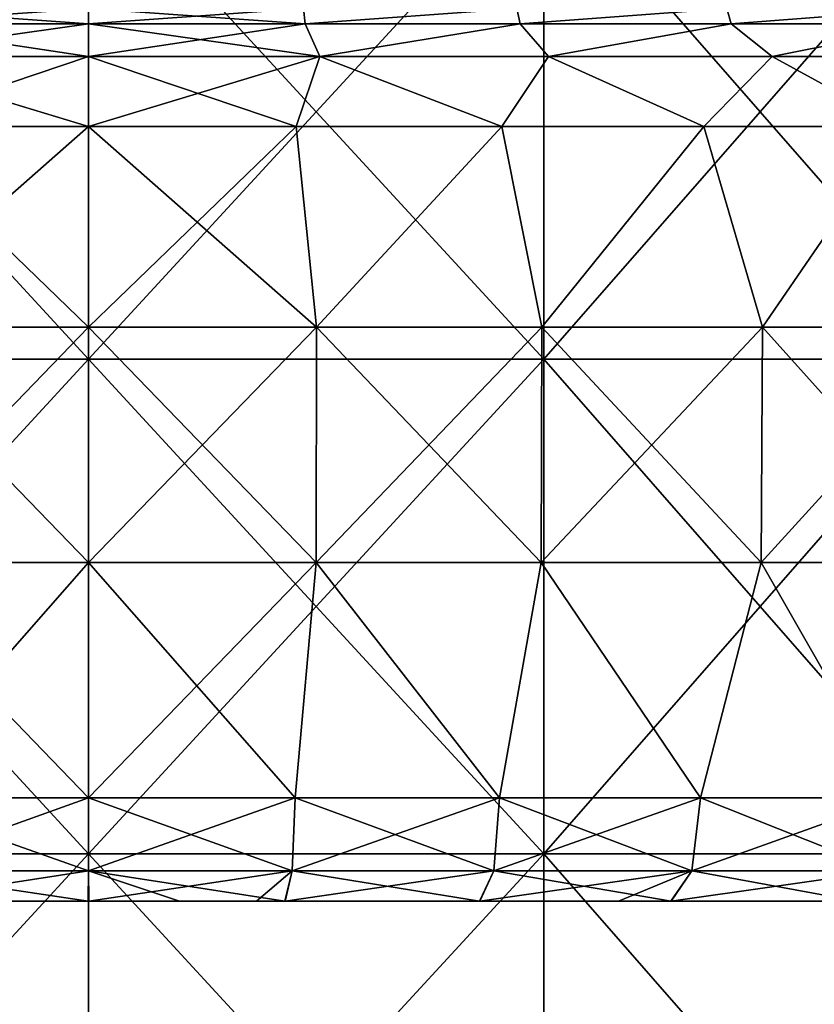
# Model space of a CAD drawing. Extents: x -65 to 803, y -691 to 80.
# Tile 89 of 256: x -1 to 14, y -23 to -4. Entities that reach past the tile are written whole.
import ezdxf

# ---------------------------------------------------------------- set-up
doc = ezdxf.new("R2010")
doc.units = 0
doc.header["$LTSCALE"] = 101.851852
for name, color, linetype in [('597', 7, 'CONTINUOUS'), ('598', 7, 'CONTINUOUS'), ('614', 7, 'CONTINUOUS'), ('615', 7, 'CONTINUOUS'), ('616', 7, 'CONTINUOUS'), ('617', 7, 'CONTINUOUS'), ('618', 7, 'CONTINUOUS'), ('619', 7, 'CONTINUOUS'), ('620', 7, 'CONTINUOUS'), ('621', 7, 'CONTINUOUS'), ('622', 7, 'CONTINUOUS'), ('623', 7, 'CONTINUOUS'), ('627', 7, 'CONTINUOUS')]:
    doc.layers.add(name, color=color, linetype=linetype)

msp = doc.modelspace()

# ---------------------------------------------------------------- linework, layer by layer
at = {"layer": '597', "linetype": 'CONTINUOUS'}
for points in [[(0, -10.376, -39), (-8.678, -10.376, -38.022), (0, -0.952, -39), (0, -10.376, -39)], [(0, -0.952, -39), (-8.678, -10.376, -38.022), (-8.678, -0.952, -38.022), (0, -0.952, -39)], [(-8.678, -10.376, 38.022), (0, -10.376, 39), (-8.678, -0.952, 38.022), (-8.678, -10.376, 38.022)], [(-8.678, -0.952, 38.022), (0, -10.376, 39), (0, -0.952, 39), (-8.678, -0.952, 38.022)], [(0, -19.8, -39), (-8.678, -19.8, -38.022), (0, -10.376, -39), (0, -19.8, -39)], [(0, -10.376, -39), (-8.678, -19.8, -38.022), (-8.678, -10.376, -38.022), (0, -10.376, -39)], [(-8.678, -19.8, 38.022), (0, -19.8, 39), (-8.678, -10.376, 38.022), (-8.678, -19.8, 38.022)], [(-8.678, -10.376, 38.022), (0, -19.8, 39), (0, -10.376, 39), (-8.678, -10.376, 38.022)], [(0, -29.224, -39), (-8.678, -29.224, -38.022), (0, -19.8, -39), (0, -29.224, -39)], [(0, -19.8, -39), (-8.678, -29.224, -38.022), (-8.678, -19.8, -38.022), (0, -19.8, -39)], [(-8.678, -29.224, 38.022), (0, -29.224, 39), (-8.678, -19.8, 38.022), (-8.678, -29.224, 38.022)], [(-8.678, -19.8, 38.022), (0, -29.224, 39), (0, -19.8, 39), (-8.678, -19.8, 38.022)]]:
    msp.add_3dface(points, dxfattribs=at)
at = {"layer": '598', "linetype": 'CONTINUOUS'}
for points in [[(0, -10.376, -39), (0, -0.952, -39), (8.678, -0.952, -38.022), (0, -10.376, -39)], [(8.678, -10.376, -38.022), (0, -10.376, -39), (8.678, -0.952, -38.022), (8.678, -10.376, -38.022)], [(0, -0.952, 39), (0, -10.376, 39), (8.678, -10.376, 38.022), (0, -0.952, 39)], [(0, -0.952, 39), (8.678, -10.376, 38.022), (8.678, -0.952, 38.022), (0, -0.952, 39)], [(8.678, -10.376, 38.022), (16.921, -10.376, 35.138), (8.678, -0.952, 38.022), (8.678, -10.376, 38.022)], [(8.678, -0.952, 38.022), (16.921, -10.376, 35.138), (16.921, -0.952, 35.138), (8.678, -0.952, 38.022)], [(16.921, -10.376, -35.138), (8.678, -10.376, -38.022), (16.921, -0.952, -35.138), (16.921, -10.376, -35.138)], [(16.921, -0.952, -35.138), (8.678, -10.376, -38.022), (8.678, -0.952, -38.022), (16.921, -0.952, -35.138)], [(0, -19.8, -39), (0, -10.376, -39), (8.678, -10.376, -38.022), (0, -19.8, -39)], [(8.678, -19.8, -38.022), (0, -19.8, -39), (8.678, -10.376, -38.022), (8.678, -19.8, -38.022)], [(0, -10.376, 39), (0, -19.8, 39), (8.678, -19.8, 38.022), (0, -10.376, 39)], [(0, -10.376, 39), (8.678, -19.8, 38.022), (8.678, -10.376, 38.022), (0, -10.376, 39)], [(8.678, -19.8, 38.022), (16.921, -19.8, 35.138), (8.678, -10.376, 38.022), (8.678, -19.8, 38.022)], [(8.678, -10.376, 38.022), (16.921, -19.8, 35.138), (16.921, -10.376, 35.138), (8.678, -10.376, 38.022)], [(16.921, -19.8, -35.138), (8.678, -19.8, -38.022), (16.921, -10.376, -35.138), (16.921, -19.8, -35.138)], [(16.921, -10.376, -35.138), (8.678, -19.8, -38.022), (8.678, -10.376, -38.022), (16.921, -10.376, -35.138)], [(0, -29.224, -39), (0, -19.8, -39), (8.678, -19.8, -38.022), (0, -29.224, -39)], [(8.678, -29.224, -38.022), (0, -29.224, -39), (8.678, -19.8, -38.022), (8.678, -29.224, -38.022)], [(0, -19.8, 39), (0, -29.224, 39), (8.678, -29.224, 38.022), (0, -19.8, 39)], [(0, -19.8, 39), (8.678, -29.224, 38.022), (8.678, -19.8, 38.022), (0, -19.8, 39)], [(8.678, -29.224, 38.022), (16.921, -29.224, 35.138), (8.678, -19.8, 38.022), (8.678, -29.224, 38.022)], [(8.678, -19.8, 38.022), (16.921, -29.224, 35.138), (16.921, -19.8, 35.138), (8.678, -19.8, 38.022)], [(16.921, -29.224, -35.138), (8.678, -29.224, -38.022), (16.921, -19.8, -35.138), (16.921, -29.224, -35.138)], [(16.921, -19.8, -35.138), (8.678, -29.224, -38.022), (8.678, -19.8, -38.022), (16.921, -19.8, -35.138)]]:
    msp.add_3dface(points, dxfattribs=at)
at = {"layer": '614', "color": 7, "linetype": 'CONTINUOUS'}
for points in [[(-3.749, -20.7, 39.217), (-0.007, -20.7, 39.395), (-3.878, -20.127, 40.613), (-3.749, -20.7, 39.217)], [(-3.878, -20.127, 40.613), (-0.007, -20.7, 39.395), (0, -20.127, 40.797), (-3.878, -20.127, 40.613)], [(-0.007, -20.7, 39.395), (1.736, -20.7, 39.357), (0, -20.127, 40.797), (-0.007, -20.7, 39.395)], [(1.736, -20.7, 39.357), (3.739, -20.7, 39.217), (0, -20.127, 40.797), (1.736, -20.7, 39.357)], [(0, -20.127, 40.797), (3.739, -20.7, 39.217), (3.878, -20.127, 40.613), (0, -20.127, 40.797)], [(3.739, -20.7, 39.217), (7.453, -20.7, 38.684), (3.878, -20.127, 40.613), (3.739, -20.7, 39.217)], [(3.878, -20.127, 40.613), (7.453, -20.7, 38.684), (7.721, -20.127, 40.06), (3.878, -20.127, 40.613)], [(7.453, -20.7, 38.684), (11.1, -20.7, 37.799), (7.721, -20.127, 40.06), (7.453, -20.7, 38.684)], [(7.721, -20.127, 40.06), (11.1, -20.7, 37.799), (11.494, -20.127, 39.145), (7.721, -20.127, 40.06)], [(11.1, -20.7, 37.799), (14.646, -20.7, 36.572), (15.163, -20.127, 37.875), (11.1, -20.7, 37.799)], [(11.494, -20.127, 39.145), (11.1, -20.7, 37.799), (15.163, -20.127, 37.875), (11.494, -20.127, 39.145)]]:
    msp.add_3dface(points, dxfattribs=at)
at = {"layer": '615', "color": 7, "linetype": 'CONTINUOUS'}
for points in [[(-3.878, -20.127, -40.613), (0, -20.127, -40.797), (-3.739, -20.7, -39.217), (-3.878, -20.127, -40.613)], [(-3.739, -20.7, -39.217), (0, -20.127, -40.797), (0.007, -20.7, -39.395), (-3.739, -20.7, -39.217)], [(0, -20.127, -40.797), (3.878, -20.127, -40.613), (0.007, -20.7, -39.395), (0, -20.127, -40.797)], [(0.007, -20.7, -39.395), (3.878, -20.127, -40.613), (3.2, -20.7, -39.265), (0.007, -20.7, -39.395)], [(3.2, -20.7, -39.265), (3.878, -20.127, -40.613), (3.749, -20.7, -39.217), (3.2, -20.7, -39.265)], [(3.878, -20.127, -40.613), (7.721, -20.127, -40.06), (3.749, -20.7, -39.217), (3.878, -20.127, -40.613)], [(3.749, -20.7, -39.217), (7.721, -20.127, -40.06), (7.458, -20.7, -38.683), (3.749, -20.7, -39.217)], [(7.721, -20.127, -40.06), (11.494, -20.127, -39.145), (7.458, -20.7, -38.683), (7.721, -20.127, -40.06)], [(7.458, -20.7, -38.683), (11.494, -20.127, -39.145), (10.101, -20.7, -38.078), (7.458, -20.7, -38.683)], [(10.101, -20.7, -38.078), (11.494, -20.127, -39.145), (11.099, -20.7, -37.799), (10.101, -20.7, -38.078)], [(11.099, -20.7, -37.799), (11.494, -20.127, -39.145), (14.641, -20.7, -36.573), (11.099, -20.7, -37.799)], [(11.494, -20.127, -39.145), (15.163, -20.127, -37.875), (14.641, -20.7, -36.573), (11.494, -20.127, -39.145)]]:
    msp.add_3dface(points, dxfattribs=at)
at = {"layer": '616', "color": 7, "linetype": 'CONTINUOUS'}
for points in [[(0, -18.735, -41.395), (-3.878, -20.127, -40.613), (-3.935, -18.735, -41.208), (0, -18.735, -41.395)], [(0, -20.127, -40.797), (-3.878, -20.127, -40.613), (0, -18.735, -41.395), (0, -20.127, -40.797)], [(3.878, -20.127, -40.613), (0, -20.127, -40.797), (3.935, -18.735, -41.208), (3.878, -20.127, -40.613)], [(3.935, -18.735, -41.208), (0, -20.127, -40.797), (0, -18.735, -41.395), (3.935, -18.735, -41.208)], [(7.721, -20.127, -40.06), (3.878, -20.127, -40.613), (7.834, -18.735, -40.647), (7.721, -20.127, -40.06)], [(7.834, -18.735, -40.647), (3.878, -20.127, -40.613), (3.935, -18.735, -41.208), (7.834, -18.735, -40.647)], [(11.494, -20.127, -39.145), (7.721, -20.127, -40.06), (11.662, -18.735, -39.718), (11.494, -20.127, -39.145)], [(11.662, -18.735, -39.718), (7.721, -20.127, -40.06), (7.834, -18.735, -40.647), (11.662, -18.735, -39.718)], [(15.163, -20.127, -37.875), (11.494, -20.127, -39.145), (15.385, -18.735, -38.43), (15.163, -20.127, -37.875)], [(15.385, -18.735, -38.43), (11.494, -20.127, -39.145), (11.662, -18.735, -39.718), (15.385, -18.735, -38.43)]]:
    msp.add_3dface(points, dxfattribs=at)
at = {"layer": '617', "color": 7, "linetype": 'CONTINUOUS'}
for points in [[(-3.878, -20.127, 40.613), (0, -20.127, 40.797), (-3.935, -18.735, 41.208), (-3.878, -20.127, 40.613)], [(-3.935, -18.735, 41.208), (0, -20.127, 40.797), (0, -18.735, 41.395), (-3.935, -18.735, 41.208)], [(0, -20.127, 40.797), (3.878, -20.127, 40.613), (0, -18.735, 41.395), (0, -20.127, 40.797)], [(0, -18.735, 41.395), (3.878, -20.127, 40.613), (3.935, -18.735, 41.208), (0, -18.735, 41.395)], [(3.878, -20.127, 40.613), (7.721, -20.127, 40.06), (3.935, -18.735, 41.208), (3.878, -20.127, 40.613)], [(3.935, -18.735, 41.208), (7.721, -20.127, 40.06), (7.834, -18.735, 40.647), (3.935, -18.735, 41.208)], [(7.721, -20.127, 40.06), (11.494, -20.127, 39.145), (7.834, -18.735, 40.647), (7.721, -20.127, 40.06)], [(7.834, -18.735, 40.647), (11.494, -20.127, 39.145), (11.662, -18.735, 39.718), (7.834, -18.735, 40.647)], [(11.494, -20.127, 39.145), (15.163, -20.127, 37.875), (11.662, -18.735, 39.718), (11.494, -20.127, 39.145)], [(11.662, -18.735, 39.718), (15.163, -20.127, 37.875), (15.385, -18.735, 38.43), (11.662, -18.735, 39.718)]]:
    msp.add_3dface(points, dxfattribs=at)
at = {"layer": '618', "color": 7, "linetype": 'CONTINUOUS'}
for points in [[(-4.343, -9.767, 41.324), (0, -9.767, 41.552), (-3.956, -5.946, 41.43), (-4.343, -9.767, 41.324)], [(-3.956, -5.946, 41.43), (0, -9.767, 41.552), (0, -5.946, 41.618), (-3.956, -5.946, 41.43)], [(0, -9.767, 41.552), (4.343, -9.767, 41.324), (0, -5.946, 41.618), (0, -9.767, 41.552)], [(0, -5.946, 41.618), (4.343, -9.767, 41.324), (3.956, -5.946, 41.43), (0, -5.946, 41.618)], [(3.956, -5.946, 41.43), (4.343, -9.767, 41.324), (7.876, -5.946, 40.866), (3.956, -5.946, 41.43)], [(4.343, -9.767, 41.324), (8.639, -9.767, 40.644), (7.876, -5.946, 40.866), (4.343, -9.767, 41.324)], [(7.876, -5.946, 40.866), (8.639, -9.767, 40.644), (11.725, -5.946, 39.933), (7.876, -5.946, 40.866)], [(8.639, -9.767, 40.644), (12.84, -9.767, 39.518), (11.725, -5.946, 39.933), (8.639, -9.767, 40.644)], [(11.725, -5.946, 39.933), (12.84, -9.767, 39.518), (15.468, -5.946, 38.637), (11.725, -5.946, 39.933)], [(12.84, -9.767, 39.518), (16.901, -9.767, 37.959), (15.468, -5.946, 38.637), (12.84, -9.767, 39.518)], [(0, -9.767, 41.552), (-4.343, -9.767, 41.324), (0, -14.253, 41.473), (0, -9.767, 41.552)], [(0, -14.253, 41.473), (-4.343, -9.767, 41.324), (-4.335, -14.253, 41.246), (0, -14.253, 41.473)], [(4.343, -9.767, 41.324), (0, -9.767, 41.552), (4.335, -14.253, 41.246), (4.343, -9.767, 41.324)], [(4.335, -14.253, 41.246), (0, -9.767, 41.552), (0, -14.253, 41.473), (4.335, -14.253, 41.246)], [(8.623, -14.253, 40.567), (4.343, -9.767, 41.324), (4.335, -14.253, 41.246), (8.623, -14.253, 40.567)], [(8.639, -9.767, 40.644), (4.343, -9.767, 41.324), (8.623, -14.253, 40.567), (8.639, -9.767, 40.644)], [(12.816, -14.253, 39.444), (8.639, -9.767, 40.644), (8.623, -14.253, 40.567), (12.816, -14.253, 39.444)], [(12.84, -9.767, 39.518), (8.639, -9.767, 40.644), (12.816, -14.253, 39.444), (12.84, -9.767, 39.518)], [(16.869, -14.253, 37.888), (12.84, -9.767, 39.518), (12.816, -14.253, 39.444), (16.869, -14.253, 37.888)], [(16.901, -9.767, 37.959), (12.84, -9.767, 39.518), (16.869, -14.253, 37.888), (16.901, -9.767, 37.959)], [(-3.935, -18.735, 41.208), (0, -18.735, 41.395), (-4.335, -14.253, 41.246), (-3.935, -18.735, 41.208)], [(0, -18.735, 41.395), (0, -14.253, 41.473), (-4.335, -14.253, 41.246), (0, -18.735, 41.395)], [(0, -18.735, 41.395), (3.935, -18.735, 41.208), (0, -14.253, 41.473), (0, -18.735, 41.395)], [(3.935, -18.735, 41.208), (4.335, -14.253, 41.246), (0, -14.253, 41.473), (3.935, -18.735, 41.208)], [(3.935, -18.735, 41.208), (7.834, -18.735, 40.647), (4.335, -14.253, 41.246), (3.935, -18.735, 41.208)], [(7.834, -18.735, 40.647), (8.623, -14.253, 40.567), (4.335, -14.253, 41.246), (7.834, -18.735, 40.647)], [(7.834, -18.735, 40.647), (11.662, -18.735, 39.718), (8.623, -14.253, 40.567), (7.834, -18.735, 40.647)], [(11.662, -18.735, 39.718), (12.816, -14.253, 39.444), (8.623, -14.253, 40.567), (11.662, -18.735, 39.718)], [(11.662, -18.735, 39.718), (15.385, -18.735, 38.43), (12.816, -14.253, 39.444), (11.662, -18.735, 39.718)], [(15.385, -18.735, 38.43), (16.869, -14.253, 37.888), (12.816, -14.253, 39.444), (15.385, -18.735, 38.43)]]:
    msp.add_3dface(points, dxfattribs=at)
at = {"layer": '619', "color": 7, "linetype": 'CONTINUOUS'}
for points in [[(-3.956, -5.946, -41.43), (0, -5.946, -41.618), (-4.343, -9.767, -41.324), (-3.956, -5.946, -41.43)], [(-4.343, -9.767, -41.324), (0, -5.946, -41.618), (0, -9.767, -41.552), (-4.343, -9.767, -41.324)], [(0, -5.946, -41.618), (3.956, -5.946, -41.43), (0, -9.767, -41.552), (0, -5.946, -41.618)], [(0, -9.767, -41.552), (3.956, -5.946, -41.43), (4.343, -9.767, -41.324), (0, -9.767, -41.552)], [(3.956, -5.946, -41.43), (7.876, -5.946, -40.866), (4.343, -9.767, -41.324), (3.956, -5.946, -41.43)], [(4.343, -9.767, -41.324), (7.876, -5.946, -40.866), (8.639, -9.767, -40.644), (4.343, -9.767, -41.324)], [(7.876, -5.946, -40.866), (11.725, -5.946, -39.933), (8.639, -9.767, -40.644), (7.876, -5.946, -40.866)], [(8.639, -9.767, -40.644), (11.725, -5.946, -39.933), (12.84, -9.767, -39.518), (8.639, -9.767, -40.644)], [(11.725, -5.946, -39.933), (15.468, -5.946, -38.637), (12.84, -9.767, -39.518), (11.725, -5.946, -39.933)], [(12.84, -9.767, -39.518), (15.468, -5.946, -38.637), (16.901, -9.767, -37.959), (12.84, -9.767, -39.518)], [(-4.343, -9.767, -41.324), (0, -9.767, -41.552), (-4.335, -14.253, -41.246), (-4.343, -9.767, -41.324)], [(-4.335, -14.253, -41.246), (0, -9.767, -41.552), (0, -14.253, -41.473), (-4.335, -14.253, -41.246)], [(0, -9.767, -41.552), (4.343, -9.767, -41.324), (0, -14.253, -41.473), (0, -9.767, -41.552)], [(0, -14.253, -41.473), (4.343, -9.767, -41.324), (4.335, -14.253, -41.246), (0, -14.253, -41.473)], [(4.343, -9.767, -41.324), (8.639, -9.767, -40.644), (4.335, -14.253, -41.246), (4.343, -9.767, -41.324)], [(4.335, -14.253, -41.246), (8.639, -9.767, -40.644), (8.623, -14.253, -40.567), (4.335, -14.253, -41.246)], [(8.639, -9.767, -40.644), (12.84, -9.767, -39.518), (8.623, -14.253, -40.567), (8.639, -9.767, -40.644)], [(8.623, -14.253, -40.567), (12.84, -9.767, -39.518), (12.816, -14.253, -39.444), (8.623, -14.253, -40.567)], [(12.84, -9.767, -39.518), (16.901, -9.767, -37.959), (12.816, -14.253, -39.444), (12.84, -9.767, -39.518)], [(12.816, -14.253, -39.444), (16.901, -9.767, -37.959), (16.869, -14.253, -37.888), (12.816, -14.253, -39.444)], [(-3.935, -18.735, -41.208), (-4.335, -14.253, -41.246), (0, -14.253, -41.473), (-3.935, -18.735, -41.208)], [(0, -18.735, -41.395), (-3.935, -18.735, -41.208), (0, -14.253, -41.473), (0, -18.735, -41.395)], [(3.935, -18.735, -41.208), (0, -18.735, -41.395), (4.335, -14.253, -41.246), (3.935, -18.735, -41.208)], [(0, -18.735, -41.395), (0, -14.253, -41.473), (4.335, -14.253, -41.246), (0, -18.735, -41.395)], [(7.834, -18.735, -40.647), (3.935, -18.735, -41.208), (4.335, -14.253, -41.246), (7.834, -18.735, -40.647)], [(7.834, -18.735, -40.647), (4.335, -14.253, -41.246), (8.623, -14.253, -40.567), (7.834, -18.735, -40.647)], [(11.662, -18.735, -39.718), (7.834, -18.735, -40.647), (8.623, -14.253, -40.567), (11.662, -18.735, -39.718)], [(11.662, -18.735, -39.718), (8.623, -14.253, -40.567), (12.816, -14.253, -39.444), (11.662, -18.735, -39.718)], [(15.385, -18.735, -38.43), (11.662, -18.735, -39.718), (12.816, -14.253, -39.444), (15.385, -18.735, -38.43)], [(15.385, -18.735, -38.43), (12.816, -14.253, -39.444), (16.869, -14.253, -37.888), (15.385, -18.735, -38.43)]]:
    msp.add_3dface(points, dxfattribs=at)
at = {"layer": '620', "color": 7, "linetype": 'CONTINUOUS'}
for points in [[(-4.131, -3.988, -43.259), (0, -3.988, -43.456), (-4.407, -4.613, -41.929), (-4.131, -3.988, -43.259)], [(-4.407, -4.613, -41.929), (0, -3.988, -43.456), (0, -4.613, -42.16), (-4.407, -4.613, -41.929)], [(0, -3.988, -43.456), (4.131, -3.988, -43.259), (0, -4.613, -42.16), (0, -3.988, -43.456)], [(0, -4.613, -42.16), (4.131, -3.988, -43.259), (4.407, -4.613, -41.929), (0, -4.613, -42.16)], [(4.131, -3.988, -43.259), (8.224, -3.988, -42.671), (4.407, -4.613, -41.929), (4.131, -3.988, -43.259)], [(4.407, -4.613, -41.929), (8.224, -3.988, -42.671), (8.765, -4.613, -41.238), (4.407, -4.613, -41.929)], [(8.224, -3.988, -42.671), (12.243, -3.988, -41.696), (8.765, -4.613, -41.238), (8.224, -3.988, -42.671)], [(8.765, -4.613, -41.238), (12.243, -3.988, -41.696), (13.028, -4.613, -40.096), (8.765, -4.613, -41.238)], [(12.243, -3.988, -41.696), (16.151, -3.988, -40.343), (13.028, -4.613, -40.096), (12.243, -3.988, -41.696)], [(13.028, -4.613, -40.096), (16.151, -3.988, -40.343), (17.148, -4.613, -38.515), (13.028, -4.613, -40.096)], [(-3.956, -5.946, -41.43), (-4.407, -4.613, -41.929), (0, -4.613, -42.16), (-3.956, -5.946, -41.43)], [(0, -5.946, -41.618), (-3.956, -5.946, -41.43), (0, -4.613, -42.16), (0, -5.946, -41.618)], [(3.956, -5.946, -41.43), (0, -5.946, -41.618), (4.407, -4.613, -41.929), (3.956, -5.946, -41.43)], [(0, -5.946, -41.618), (0, -4.613, -42.16), (4.407, -4.613, -41.929), (0, -5.946, -41.618)], [(7.876, -5.946, -40.866), (3.956, -5.946, -41.43), (4.407, -4.613, -41.929), (7.876, -5.946, -40.866)], [(7.876, -5.946, -40.866), (4.407, -4.613, -41.929), (8.765, -4.613, -41.238), (7.876, -5.946, -40.866)], [(11.725, -5.946, -39.933), (7.876, -5.946, -40.866), (8.765, -4.613, -41.238), (11.725, -5.946, -39.933)], [(11.725, -5.946, -39.933), (8.765, -4.613, -41.238), (13.028, -4.613, -40.096), (11.725, -5.946, -39.933)], [(15.468, -5.946, -38.637), (11.725, -5.946, -39.933), (13.028, -4.613, -40.096), (15.468, -5.946, -38.637)], [(15.468, -5.946, -38.637), (13.028, -4.613, -40.096), (17.148, -4.613, -38.515), (15.468, -5.946, -38.637)]]:
    msp.add_3dface(points, dxfattribs=at)
at = {"layer": '621', "color": 7, "linetype": 'CONTINUOUS'}
for points in [[(-4.407, -4.613, 41.929), (0, -4.613, 42.16), (-4.131, -3.988, 43.259), (-4.407, -4.613, 41.929)], [(-4.131, -3.988, 43.259), (0, -4.613, 42.16), (0, -3.988, 43.456), (-4.131, -3.988, 43.259)], [(0, -4.613, 42.16), (4.407, -4.613, 41.929), (0, -3.988, 43.456), (0, -4.613, 42.16)], [(0, -3.988, 43.456), (4.407, -4.613, 41.929), (4.131, -3.988, 43.259), (0, -3.988, 43.456)], [(4.131, -3.988, 43.259), (4.407, -4.613, 41.929), (8.224, -3.988, 42.671), (4.131, -3.988, 43.259)], [(4.407, -4.613, 41.929), (8.765, -4.613, 41.238), (8.224, -3.988, 42.671), (4.407, -4.613, 41.929)], [(8.224, -3.988, 42.671), (8.765, -4.613, 41.238), (12.243, -3.988, 41.696), (8.224, -3.988, 42.671)], [(8.765, -4.613, 41.238), (13.028, -4.613, 40.096), (12.243, -3.988, 41.696), (8.765, -4.613, 41.238)], [(12.243, -3.988, 41.696), (13.028, -4.613, 40.096), (16.151, -3.988, 40.343), (12.243, -3.988, 41.696)], [(13.028, -4.613, 40.096), (17.148, -4.613, 38.515), (16.151, -3.988, 40.343), (13.028, -4.613, 40.096)], [(-3.956, -5.946, 41.43), (0, -5.946, 41.618), (-4.407, -4.613, 41.929), (-3.956, -5.946, 41.43)], [(0, -5.946, 41.618), (0, -4.613, 42.16), (-4.407, -4.613, 41.929), (0, -5.946, 41.618)], [(0, -5.946, 41.618), (3.956, -5.946, 41.43), (0, -4.613, 42.16), (0, -5.946, 41.618)], [(3.956, -5.946, 41.43), (4.407, -4.613, 41.929), (0, -4.613, 42.16), (3.956, -5.946, 41.43)], [(3.956, -5.946, 41.43), (7.876, -5.946, 40.866), (4.407, -4.613, 41.929), (3.956, -5.946, 41.43)], [(7.876, -5.946, 40.866), (8.765, -4.613, 41.238), (4.407, -4.613, 41.929), (7.876, -5.946, 40.866)], [(7.876, -5.946, 40.866), (11.725, -5.946, 39.933), (8.765, -4.613, 41.238), (7.876, -5.946, 40.866)], [(11.725, -5.946, 39.933), (13.028, -4.613, 40.096), (8.765, -4.613, 41.238), (11.725, -5.946, 39.933)], [(11.725, -5.946, 39.933), (15.468, -5.946, 38.637), (13.028, -4.613, 40.096), (11.725, -5.946, 39.933)], [(15.468, -5.946, 38.637), (17.148, -4.613, 38.515), (13.028, -4.613, 40.096), (15.468, -5.946, 38.637)]]:
    msp.add_3dface(points, dxfattribs=at)
at = {"layer": '622', "color": 7, "linetype": 'CONTINUOUS'}
for points in [[(-4.131, -3.988, 43.259), (0, -3.988, 43.456), (-4.096, -3.7, 46.821), (-4.131, -3.988, 43.259)], [(-4.096, -3.7, 46.821), (0, -3.988, 43.456), (0, -3.7, 47), (-4.096, -3.7, 46.821)], [(0, -3.988, 43.456), (4.131, -3.988, 43.259), (0, -3.7, 47), (0, -3.988, 43.456)], [(0, -3.7, 47), (4.131, -3.988, 43.259), (4.096, -3.7, 46.821), (0, -3.7, 47)], [(4.096, -3.7, 46.821), (4.131, -3.988, 43.259), (8.161, -3.7, 46.286), (4.096, -3.7, 46.821)], [(4.131, -3.988, 43.259), (8.224, -3.988, 42.671), (8.161, -3.7, 46.286), (4.131, -3.988, 43.259)], [(8.161, -3.7, 46.286), (8.224, -3.988, 42.671), (12.164, -3.7, 45.399), (8.161, -3.7, 46.286)], [(8.224, -3.988, 42.671), (12.243, -3.988, 41.696), (12.164, -3.7, 45.399), (8.224, -3.988, 42.671)], [(12.164, -3.7, 45.399), (12.243, -3.988, 41.696), (16.075, -3.7, 44.166), (12.164, -3.7, 45.399)], [(12.243, -3.988, 41.696), (16.151, -3.988, 40.343), (16.075, -3.7, 44.166), (12.243, -3.988, 41.696)]]:
    msp.add_3dface(points, dxfattribs=at)
at = {"layer": '623', "color": 7, "linetype": 'CONTINUOUS'}
for points in [[(0, -3.988, -43.456), (-4.131, -3.988, -43.259), (0, -3.7, -47), (0, -3.988, -43.456)], [(0, -3.7, -47), (-4.131, -3.988, -43.259), (-4.096, -3.7, -46.821), (0, -3.7, -47)], [(4.131, -3.988, -43.259), (0, -3.988, -43.456), (4.096, -3.7, -46.821), (4.131, -3.988, -43.259)], [(4.096, -3.7, -46.821), (0, -3.988, -43.456), (0, -3.7, -47), (4.096, -3.7, -46.821)], [(8.161, -3.7, -46.286), (4.131, -3.988, -43.259), (4.096, -3.7, -46.821), (8.161, -3.7, -46.286)], [(8.224, -3.988, -42.671), (4.131, -3.988, -43.259), (8.161, -3.7, -46.286), (8.224, -3.988, -42.671)], [(12.164, -3.7, -45.399), (8.224, -3.988, -42.671), (8.161, -3.7, -46.286), (12.164, -3.7, -45.399)], [(12.243, -3.988, -41.696), (8.224, -3.988, -42.671), (12.164, -3.7, -45.399), (12.243, -3.988, -41.696)], [(16.075, -3.7, -44.166), (12.243, -3.988, -41.696), (12.164, -3.7, -45.399), (16.075, -3.7, -44.166)], [(16.151, -3.988, -40.343), (12.243, -3.988, -41.696), (16.075, -3.7, -44.166), (16.151, -3.988, -40.343)]]:
    msp.add_3dface(points, dxfattribs=at)
at = {"layer": '627', "color": 7, "linetype": 'CONTINUOUS'}
for points in [[(1.079, -20.7, -27.658), (-2.574, -20.7, -25.549), (-4.702, -20.7, -29.501), (1.079, -20.7, -27.658)], [(-1.003, -20.7, -31.636), (1.079, -20.7, -27.658), (-4.702, -20.7, -29.501), (-1.003, -20.7, -31.636)], [(-1.003, -20.7, -31.636), (-4.702, -20.7, -29.501), (-4.558, -20.7, -34.765), (-1.003, -20.7, -31.636)], [(-3.739, -20.7, -39.217), (-0.68, -20.7, -37.004), (-4.558, -20.7, -34.765), (-3.739, -20.7, -39.217)], [(-0.68, -20.7, -37.004), (-1.003, -20.7, -31.636), (-4.558, -20.7, -34.765), (-0.68, -20.7, -37.004)], [(-4.276, -20.7, 1.337), (-0.49, -20.7, -0.849), (-2.021, -20.7, 5.216), (-4.276, -20.7, 1.337)], [(-0.49, -20.7, -0.849), (-4.276, -20.7, 1.337), (-2.733, -20.7, -4.734), (-0.49, -20.7, -0.849)], [(-0.007, -20.7, 39.395), (-3.749, -20.7, 39.217), (-2.805, -20.7, 36.753), (-0.007, -20.7, 39.395)], [(-3.739, -20.7, -39.217), (0.007, -20.7, -39.395), (-0.68, -20.7, -37.004), (-3.739, -20.7, -39.217)], [(-3.423, -20.7, 11.206), (-2.021, -20.7, 5.216), (0.287, -20.7, 9.064), (-3.423, -20.7, 11.206)], [(-3.423, -20.7, 11.206), (0.287, -20.7, 9.064), (0.536, -20.7, 14.101), (-3.423, -20.7, 11.206)], [(-3.266, -20.7, 16.297), (-3.423, -20.7, 11.206), (0.536, -20.7, 14.101), (-3.266, -20.7, 16.297)], [(-3.266, -20.7, 16.297), (0.536, -20.7, 14.101), (0.795, -20.7, 19.133), (-3.266, -20.7, 16.297)], [(-3.05, -20.7, 21.352), (-3.266, -20.7, 16.297), (0.795, -20.7, 19.133), (-3.05, -20.7, 21.352)], [(-3.05, -20.7, 21.352), (0.795, -20.7, 19.133), (1.192, -20.7, 24.084), (-3.05, -20.7, 21.352)], [(-2.622, -20.7, 26.286), (-3.05, -20.7, 21.352), (1.192, -20.7, 24.084), (-2.622, -20.7, 26.286)], [(1.017, -20.7, -6.899), (-2.733, -20.7, -4.734), (-3.037, -20.7, -9.74), (1.017, -20.7, -6.899)], [(0.843, -20.7, -11.979), (1.017, -20.7, -6.899), (-3.037, -20.7, -9.74), (0.843, -20.7, -11.979)], [(0.843, -20.7, -11.979), (-3.037, -20.7, -9.74), (-1.619, -20.7, -15.739), (0.843, -20.7, -11.979)], [(-0.007, -20.7, 39.395), (-2.805, -20.7, 36.753), (0.798, -20.7, 34.673), (-0.007, -20.7, 39.395)], [(-2.805, -20.7, 36.753), (-1.674, -20.7, 30.919), (0.798, -20.7, 34.673), (-2.805, -20.7, 36.753)], [(1.017, -20.7, -6.899), (-0.49, -20.7, -0.849), (-2.733, -20.7, -4.734), (1.017, -20.7, -6.899)], [(-2.622, -20.7, 26.286), (1.192, -20.7, 24.084), (1.987, -20.7, 28.806), (-2.622, -20.7, 26.286)], [(-1.674, -20.7, 30.919), (-2.622, -20.7, 26.286), (1.987, -20.7, 28.806), (-1.674, -20.7, 30.919)], [(1.744, -20.7, -22.861), (-1.992, -20.7, -20.704), (-2.574, -20.7, -25.549), (1.744, -20.7, -22.861)], [(1.079, -20.7, -27.658), (1.744, -20.7, -22.861), (-2.574, -20.7, -25.549), (1.079, -20.7, -27.658)], [(-2.021, -20.7, 5.216), (-0.49, -20.7, -0.849), (1.753, -20.7, 3.037), (-2.021, -20.7, 5.216)], [(-2.021, -20.7, 5.216), (1.753, -20.7, 3.037), (0.287, -20.7, 9.064), (-2.021, -20.7, 5.216)], [(2.114, -20.7, -17.894), (-1.619, -20.7, -15.739), (-1.992, -20.7, -20.704), (2.114, -20.7, -17.894)], [(1.744, -20.7, -22.861), (2.114, -20.7, -17.894), (-1.992, -20.7, -20.704), (1.744, -20.7, -22.861)], [(-1.674, -20.7, 30.919), (1.987, -20.7, 28.806), (0.798, -20.7, 34.673), (-1.674, -20.7, 30.919)], [(2.114, -20.7, -17.894), (0.843, -20.7, -11.979), (-1.619, -20.7, -15.739), (2.114, -20.7, -17.894)], [(4.732, -20.7, -29.767), (1.079, -20.7, -27.658), (-1.003, -20.7, -31.636), (4.732, -20.7, -29.767)], [(2.696, -20.7, -33.772), (4.732, -20.7, -29.767), (-1.003, -20.7, -31.636), (2.696, -20.7, -33.772)], [(2.696, -20.7, -33.772), (-1.003, -20.7, -31.636), (-0.68, -20.7, -37.004), (2.696, -20.7, -33.772)], [(0.007, -20.7, -39.395), (3.2, -20.7, -39.265), (-0.68, -20.7, -37.004), (0.007, -20.7, -39.395)], [(3.2, -20.7, -39.265), (2.696, -20.7, -33.772), (-0.68, -20.7, -37.004), (3.2, -20.7, -39.265)], [(-0.49, -20.7, -0.849), (3.296, -20.7, -3.035), (5.528, -20.7, 0.858), (-0.49, -20.7, -0.849)], [(3.296, -20.7, -3.035), (-0.49, -20.7, -0.849), (1.017, -20.7, -6.899), (3.296, -20.7, -3.035)], [(1.753, -20.7, 3.037), (-0.49, -20.7, -0.849), (5.528, -20.7, 0.858), (1.753, -20.7, 3.037)], [(1.736, -20.7, 39.357), (-0.007, -20.7, 39.395), (0.798, -20.7, 34.673), (1.736, -20.7, 39.357)], [(0.287, -20.7, 9.064), (1.753, -20.7, 3.037), (3.997, -20.7, 6.922), (0.287, -20.7, 9.064)], [(0.287, -20.7, 9.064), (3.997, -20.7, 6.922), (4.339, -20.7, 11.906), (0.287, -20.7, 9.064)], [(0.536, -20.7, 14.101), (0.287, -20.7, 9.064), (4.339, -20.7, 11.906), (0.536, -20.7, 14.101)], [(0.536, -20.7, 14.101), (4.339, -20.7, 11.906), (4.639, -20.7, 16.913), (0.536, -20.7, 14.101)], [(0.795, -20.7, 19.133), (0.536, -20.7, 14.101), (4.639, -20.7, 16.913), (0.795, -20.7, 19.133)], [(0.795, -20.7, 19.133), (4.639, -20.7, 16.913), (5.006, -20.7, 21.882), (0.795, -20.7, 19.133)], [(1.192, -20.7, 24.084), (0.795, -20.7, 19.133), (5.006, -20.7, 21.882), (1.192, -20.7, 24.084)], [(1.736, -20.7, 39.357), (0.798, -20.7, 34.673), (5.229, -20.7, 37.295), (1.736, -20.7, 39.357)], [(0.798, -20.7, 34.673), (1.987, -20.7, 28.806), (4.402, -20.7, 32.592), (0.798, -20.7, 34.673)], [(0.798, -20.7, 34.673), (4.402, -20.7, 32.592), (5.229, -20.7, 37.295), (0.798, -20.7, 34.673)], [(4.766, -20.7, -9.064), (1.017, -20.7, -6.899), (0.843, -20.7, -11.979), (4.766, -20.7, -9.064)], [(4.722, -20.7, -14.219), (4.766, -20.7, -9.064), (0.843, -20.7, -11.979), (4.722, -20.7, -14.219)], [(4.722, -20.7, -14.219), (0.843, -20.7, -11.979), (2.114, -20.7, -17.894), (4.722, -20.7, -14.219)], [(4.766, -20.7, -9.064), (3.296, -20.7, -3.035), (1.017, -20.7, -6.899), (4.766, -20.7, -9.064)], [(5.48, -20.7, -25.018), (1.744, -20.7, -22.861), (1.079, -20.7, -27.658), (5.48, -20.7, -25.018)], [(4.732, -20.7, -29.767), (5.48, -20.7, -25.018), (1.079, -20.7, -27.658), (4.732, -20.7, -29.767)], [(1.192, -20.7, 24.084), (5.006, -20.7, 21.882), (5.648, -20.7, 26.692), (1.192, -20.7, 24.084)], [(1.987, -20.7, 28.806), (1.192, -20.7, 24.084), (5.648, -20.7, 26.692), (1.987, -20.7, 28.806)], [(3.739, -20.7, 39.217), (1.736, -20.7, 39.357), (5.229, -20.7, 37.295), (3.739, -20.7, 39.217)], [(5.847, -20.7, -20.05), (2.114, -20.7, -17.894), (1.744, -20.7, -22.861), (5.847, -20.7, -20.05)], [(5.48, -20.7, -25.018), (5.847, -20.7, -20.05), (1.744, -20.7, -22.861), (5.48, -20.7, -25.018)], [(1.753, -20.7, 3.037), (5.528, -20.7, 0.858), (3.997, -20.7, 6.922), (1.753, -20.7, 3.037)], [(1.987, -20.7, 28.806), (5.648, -20.7, 26.692), (4.402, -20.7, 32.592), (1.987, -20.7, 28.806)], [(5.847, -20.7, -20.05), (4.722, -20.7, -14.219), (2.114, -20.7, -17.894), (5.847, -20.7, -20.05)], [(3.2, -20.7, -39.265), (3.749, -20.7, -39.217), (2.696, -20.7, -33.772), (3.2, -20.7, -39.265)], [(3.749, -20.7, -39.217), (6.395, -20.7, -35.908), (2.696, -20.7, -33.772), (3.749, -20.7, -39.217)], [(8.385, -20.7, -31.876), (4.732, -20.7, -29.767), (2.696, -20.7, -33.772), (8.385, -20.7, -31.876)], [(6.395, -20.7, -35.908), (8.385, -20.7, -31.876), (2.696, -20.7, -33.772), (6.395, -20.7, -35.908)], [(3.296, -20.7, -3.035), (7.083, -20.7, -5.221), (9.303, -20.7, -1.322), (3.296, -20.7, -3.035)], [(7.083, -20.7, -5.221), (3.296, -20.7, -3.035), (4.766, -20.7, -9.064), (7.083, -20.7, -5.221)], [(5.528, -20.7, 0.858), (3.296, -20.7, -3.035), (9.303, -20.7, -1.322), (5.528, -20.7, 0.858)], [(7.453, -20.7, 38.684), (3.739, -20.7, 39.217), (5.229, -20.7, 37.295), (7.453, -20.7, 38.684)], [(3.749, -20.7, -39.217), (7.458, -20.7, -38.683), (6.395, -20.7, -35.908), (3.749, -20.7, -39.217)], [(3.997, -20.7, 6.922), (5.528, -20.7, 0.858), (7.707, -20.7, 4.781), (3.997, -20.7, 6.922)], [(3.997, -20.7, 6.922), (7.707, -20.7, 4.781), (8.141, -20.7, 9.71), (3.997, -20.7, 6.922)], [(4.339, -20.7, 11.906), (3.997, -20.7, 6.922), (8.141, -20.7, 9.71), (4.339, -20.7, 11.906)], [(4.339, -20.7, 11.906), (8.141, -20.7, 9.71), (8.483, -20.7, 14.694), (4.339, -20.7, 11.906)], [(4.639, -20.7, 16.913), (4.339, -20.7, 11.906), (8.483, -20.7, 14.694), (4.639, -20.7, 16.913)], [(4.402, -20.7, 32.592), (5.648, -20.7, 26.692), (8.006, -20.7, 30.511), (4.402, -20.7, 32.592)], [(4.402, -20.7, 32.592), (8.006, -20.7, 30.511), (8.723, -20.7, 35.278), (4.402, -20.7, 32.592)], [(5.229, -20.7, 37.295), (4.402, -20.7, 32.592), (8.723, -20.7, 35.278), (5.229, -20.7, 37.295)], [(4.639, -20.7, 16.913), (8.483, -20.7, 14.694), (8.82, -20.7, 19.68), (4.639, -20.7, 16.913)], [(5.006, -20.7, 21.882), (4.639, -20.7, 16.913), (8.82, -20.7, 19.68), (5.006, -20.7, 21.882)], [(8.516, -20.7, -11.229), (4.766, -20.7, -9.064), (4.722, -20.7, -14.219), (8.516, -20.7, -11.229)], [(8.602, -20.7, -16.459), (8.516, -20.7, -11.229), (4.722, -20.7, -14.219), (8.602, -20.7, -16.459)], [(8.602, -20.7, -16.459), (4.722, -20.7, -14.219), (5.847, -20.7, -20.05), (8.602, -20.7, -16.459)], [(9.216, -20.7, -27.175), (5.48, -20.7, -25.018), (4.732, -20.7, -29.767), (9.216, -20.7, -27.175)], [(8.385, -20.7, -31.876), (9.216, -20.7, -27.175), (4.732, -20.7, -29.767), (8.385, -20.7, -31.876)], [(8.516, -20.7, -11.229), (7.083, -20.7, -5.221), (4.766, -20.7, -9.064), (8.516, -20.7, -11.229)], [(5.006, -20.7, 21.882), (8.82, -20.7, 19.68), (9.309, -20.7, 24.578), (5.006, -20.7, 21.882)], [(5.648, -20.7, 26.692), (5.006, -20.7, 21.882), (9.309, -20.7, 24.578), (5.648, -20.7, 26.692)], [(7.453, -20.7, 38.684), (5.229, -20.7, 37.295), (8.723, -20.7, 35.278), (7.453, -20.7, 38.684)], [(9.581, -20.7, -22.205), (5.847, -20.7, -20.05), (5.48, -20.7, -25.018), (9.581, -20.7, -22.205)], [(9.216, -20.7, -27.175), (9.581, -20.7, -22.205), (5.48, -20.7, -25.018), (9.216, -20.7, -27.175)], [(5.528, -20.7, 0.858), (9.303, -20.7, -1.322), (11.416, -20.7, 2.639), (5.528, -20.7, 0.858)], [(7.707, -20.7, 4.781), (5.528, -20.7, 0.858), (11.416, -20.7, 2.639), (7.707, -20.7, 4.781)], [(5.648, -20.7, 26.692), (9.309, -20.7, 24.578), (8.006, -20.7, 30.511), (5.648, -20.7, 26.692)], [(9.581, -20.7, -22.205), (8.602, -20.7, -16.459), (5.847, -20.7, -20.05), (9.581, -20.7, -22.205)], [(7.458, -20.7, -38.683), (10.101, -20.7, -38.078), (6.395, -20.7, -35.908), (7.458, -20.7, -38.683)], [(10.101, -20.7, -38.078), (12.038, -20.7, -33.985), (6.395, -20.7, -35.908), (10.101, -20.7, -38.078)], [(12.038, -20.7, -33.985), (8.385, -20.7, -31.876), (6.395, -20.7, -35.908), (12.038, -20.7, -33.985)], [(7.083, -20.7, -5.221), (10.869, -20.7, -7.407), (13.077, -20.7, -3.501), (7.083, -20.7, -5.221)], [(10.869, -20.7, -7.407), (7.083, -20.7, -5.221), (8.516, -20.7, -11.229), (10.869, -20.7, -7.407)], [(9.303, -20.7, -1.322), (7.083, -20.7, -5.221), (13.077, -20.7, -3.501), (9.303, -20.7, -1.322)], [(11.1, -20.7, 37.799), (7.453, -20.7, 38.684), (8.723, -20.7, 35.278), (11.1, -20.7, 37.799)], [(7.707, -20.7, 4.781), (11.416, -20.7, 2.639), (11.944, -20.7, 7.515), (7.707, -20.7, 4.781)], [(8.141, -20.7, 9.71), (7.707, -20.7, 4.781), (11.944, -20.7, 7.515), (8.141, -20.7, 9.71)], [(8.006, -20.7, 30.511), (9.309, -20.7, 24.578), (11.61, -20.7, 28.431), (8.006, -20.7, 30.511)], [(8.006, -20.7, 30.511), (11.61, -20.7, 28.431), (12.216, -20.7, 33.261), (8.006, -20.7, 30.511)], [(8.723, -20.7, 35.278), (8.006, -20.7, 30.511), (12.216, -20.7, 33.261), (8.723, -20.7, 35.278)], [(8.141, -20.7, 9.71), (11.944, -20.7, 7.515), (12.327, -20.7, 12.474), (8.141, -20.7, 9.71)], [(8.483, -20.7, 14.694), (8.141, -20.7, 9.71), (12.327, -20.7, 12.474), (8.483, -20.7, 14.694)], [(12.952, -20.7, -29.332), (9.216, -20.7, -27.175), (8.385, -20.7, -31.876), (12.952, -20.7, -29.332)], [(12.038, -20.7, -33.985), (12.952, -20.7, -29.332), (8.385, -20.7, -31.876), (12.038, -20.7, -33.985)], [(8.483, -20.7, 14.694), (12.327, -20.7, 12.474), (12.634, -20.7, 17.478), (8.483, -20.7, 14.694)], [(8.82, -20.7, 19.68), (8.483, -20.7, 14.694), (12.634, -20.7, 17.478), (8.82, -20.7, 19.68)], [(12.266, -20.7, -13.394), (10.869, -20.7, -7.407), (8.516, -20.7, -11.229), (12.266, -20.7, -13.394)], [(12.266, -20.7, -13.394), (8.516, -20.7, -11.229), (8.602, -20.7, -16.459), (12.266, -20.7, -13.394)], [(12.481, -20.7, -18.699), (12.266, -20.7, -13.394), (8.602, -20.7, -16.459), (12.481, -20.7, -18.699)], [(12.481, -20.7, -18.699), (8.602, -20.7, -16.459), (9.581, -20.7, -22.205), (12.481, -20.7, -18.699)], [(11.1, -20.7, 37.799), (8.723, -20.7, 35.278), (12.216, -20.7, 33.261), (11.1, -20.7, 37.799)], [(8.82, -20.7, 19.68), (12.634, -20.7, 17.478), (12.97, -20.7, 22.465), (8.82, -20.7, 19.68)], [(9.309, -20.7, 24.578), (8.82, -20.7, 19.68), (12.97, -20.7, 22.465), (9.309, -20.7, 24.578)], [(13.314, -20.7, -24.36), (9.581, -20.7, -22.205), (9.216, -20.7, -27.175), (13.314, -20.7, -24.36)], [(12.952, -20.7, -29.332), (13.314, -20.7, -24.36), (9.216, -20.7, -27.175), (12.952, -20.7, -29.332)], [(9.303, -20.7, -1.322), (13.077, -20.7, -3.501), (15.126, -20.7, 0.497), (9.303, -20.7, -1.322)], [(11.416, -20.7, 2.639), (9.303, -20.7, -1.322), (15.126, -20.7, 0.497), (11.416, -20.7, 2.639)], [(9.309, -20.7, 24.578), (12.97, -20.7, 22.465), (11.61, -20.7, 28.431), (9.309, -20.7, 24.578)], [(13.314, -20.7, -24.36), (12.481, -20.7, -18.699), (9.581, -20.7, -22.205), (13.314, -20.7, -24.36)], [(10.101, -20.7, -38.078), (11.099, -20.7, -37.799), (12.038, -20.7, -33.985), (10.101, -20.7, -38.078)], [(10.869, -20.7, -7.407), (14.655, -20.7, -9.593), (16.852, -20.7, -5.68), (10.869, -20.7, -7.407)], [(14.655, -20.7, -9.593), (10.869, -20.7, -7.407), (12.266, -20.7, -13.394), (14.655, -20.7, -9.593)], [(13.077, -20.7, -3.501), (10.869, -20.7, -7.407), (16.852, -20.7, -5.68), (13.077, -20.7, -3.501)], [(11.099, -20.7, -37.799), (14.641, -20.7, -36.573), (12.038, -20.7, -33.985), (11.099, -20.7, -37.799)], [(14.646, -20.7, 36.572), (11.1, -20.7, 37.799), (12.216, -20.7, 33.261), (14.646, -20.7, 36.572)], [(11.416, -20.7, 2.639), (15.126, -20.7, 0.497), (15.746, -20.7, 5.32), (11.416, -20.7, 2.639)], [(11.944, -20.7, 7.515), (11.416, -20.7, 2.639), (15.746, -20.7, 5.32), (11.944, -20.7, 7.515)], [(11.61, -20.7, 28.431), (12.97, -20.7, 22.465), (15.214, -20.7, 26.35), (11.61, -20.7, 28.431)], [(11.61, -20.7, 28.431), (15.214, -20.7, 26.35), (15.71, -20.7, 31.244), (11.61, -20.7, 28.431)], [(12.216, -20.7, 33.261), (11.61, -20.7, 28.431), (15.71, -20.7, 31.244), (12.216, -20.7, 33.261)], [(11.944, -20.7, 7.515), (15.746, -20.7, 5.32), (16.172, -20.7, 10.255), (11.944, -20.7, 7.515)], [(12.327, -20.7, 12.474), (11.944, -20.7, 7.515), (16.172, -20.7, 10.255), (12.327, -20.7, 12.474)], [(14.641, -20.7, -36.573), (15.708, -20.7, -36.128), (12.038, -20.7, -33.985), (14.641, -20.7, -36.573)], [(15.708, -20.7, -36.128), (16.688, -20.7, -31.489), (12.038, -20.7, -33.985), (15.708, -20.7, -36.128)], [(16.688, -20.7, -31.489), (12.952, -20.7, -29.332), (12.038, -20.7, -33.985), (16.688, -20.7, -31.489)], [(14.646, -20.7, 36.572), (12.216, -20.7, 33.261), (15.71, -20.7, 31.244), (14.646, -20.7, 36.572)], [(16.016, -20.7, -15.559), (14.655, -20.7, -9.593), (12.266, -20.7, -13.394), (16.016, -20.7, -15.559)], [(16.016, -20.7, -15.559), (12.266, -20.7, -13.394), (12.481, -20.7, -18.699), (16.016, -20.7, -15.559)], [(12.327, -20.7, 12.474), (16.172, -20.7, 10.255), (16.449, -20.7, 15.276), (12.327, -20.7, 12.474)], [(12.634, -20.7, 17.478), (12.327, -20.7, 12.474), (16.449, -20.7, 15.276), (12.634, -20.7, 17.478)], [(16.361, -20.7, -20.939), (16.016, -20.7, -15.559), (12.481, -20.7, -18.699), (16.361, -20.7, -20.939)], [(16.361, -20.7, -20.939), (12.481, -20.7, -18.699), (13.314, -20.7, -24.36), (16.361, -20.7, -20.939)], [(12.634, -20.7, 17.478), (16.449, -20.7, 15.276), (16.631, -20.7, 20.351), (12.634, -20.7, 17.478)], [(12.97, -20.7, 22.465), (12.634, -20.7, 17.478), (16.631, -20.7, 20.351), (12.97, -20.7, 22.465)], [(17.047, -20.7, -26.516), (13.314, -20.7, -24.36), (12.952, -20.7, -29.332), (17.047, -20.7, -26.516)], [(16.688, -20.7, -31.489), (17.047, -20.7, -26.516), (12.952, -20.7, -29.332), (16.688, -20.7, -31.489)], [(12.97, -20.7, 22.465), (16.631, -20.7, 20.351), (15.214, -20.7, 26.35), (12.97, -20.7, 22.465)], [(13.077, -20.7, -3.501), (16.852, -20.7, -5.68), (18.836, -20.7, -1.645), (13.077, -20.7, -3.501)], [(15.126, -20.7, 0.497), (13.077, -20.7, -3.501), (18.836, -20.7, -1.645), (15.126, -20.7, 0.497)], [(17.047, -20.7, -26.516), (16.361, -20.7, -20.939), (13.314, -20.7, -24.36), (17.047, -20.7, -26.516)]]:
    msp.add_3dface(points, dxfattribs=at)

doc.saveas('drawing.dxf')
